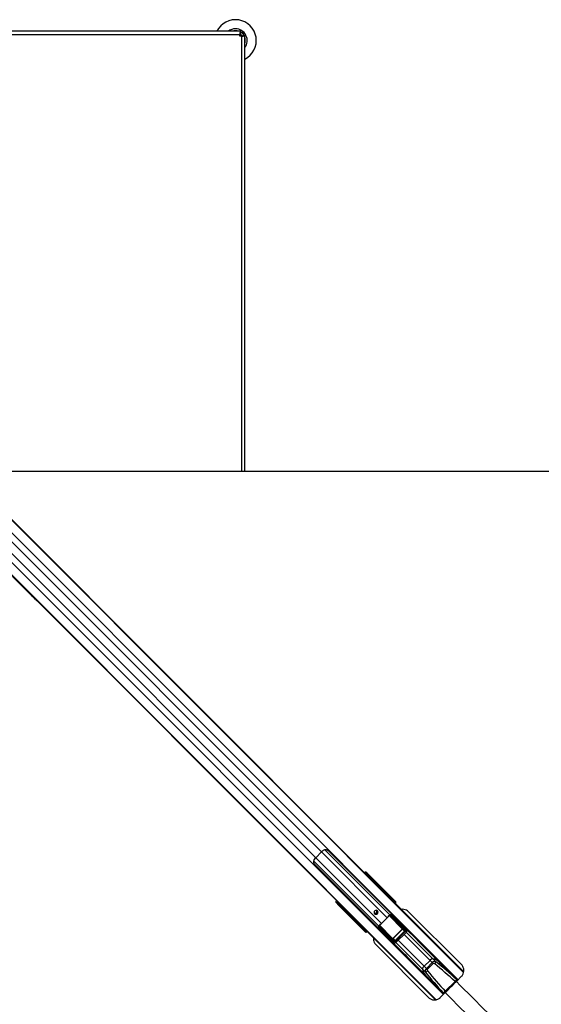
# Model space of a CAD drawing. Header units: millimetres. Extents: x 20 to 19305, y 40 to 15632.
# Tile 83 of 114: x 7142 to 8406, y 13246 to 15632. Entities that reach past the tile are written whole.
import ezdxf

# ---------------------------------------------------------------- set-up
doc = ezdxf.new("R2010")
doc.units = ezdxf.units.MM

msp = doc.modelspace()

# ---------------------------------------------------------------- linework, layer by layer
at = {"color": 7, "linetype": 'Continuous', "lineweight": 25, "ltscale": 2}
for p, q in [((7676.46, 15603.64), (5882.12, 15603.64)), ((7676.46, 15603.64), (7676.46, 15599.64)), ((7681.66, 15603.64), (7676.46, 15603.64)), ((7681.66, 15599.64), (7676.46, 15599.64)), ((7681.66, 15603.64), (7681.66, 15599.64)), ((5883.29, 15595.64), (7675.29, 15595.64)), ((7675.29, 15591.64), (7675.29, 15595.64)), ((7679.29, 15591.64), (7675.29, 15591.64)), ((7683.29, 15598.01), (7687.29, 15598.01)), ((7683.29, 15598.01), (7683.29, 15592.81)), ((7687.29, 15592.81), (7683.29, 15592.81)), ((7687.29, 15598.01), (7687.29, 15592.81)), ((7687.29, 14536.88), (7687.29, 15592.81)), ((7007.89, 14534.92), (7978, 13564.81)), ((6940.01, 14467.04), (7162.14, 14244.91)), ((7162.14, 14244.91), (7167.8, 14239.24)), ((7167.8, 14239.24), (7174.5, 14232.55)), ((7174.5, 14232.55), (7183.64, 14223.41)), ((7183.64, 14223.41), (7915.04, 13492)), ((7873.4, 13615.46), (7859.47, 13601.53)), ((8203.37, 13304.79), (7890.22, 13617.95)), ((7856.98, 13584.71), (8170.14, 13271.56)), ((7978, 13564.81), (7982.31, 13560.5)), ((7980.93, 13566.52), (7983.61, 13563.86)), ((7983.4, 13564.66), (7980.93, 13566.52)), ((7982.31, 13560.5), (7989.82, 13552.99)), ((7984.79, 13560.15), (7983.55, 13561.09)), ((7983.61, 13563.86), (7984.85, 13562.92)), ((8032.48, 13513.23), (7987.04, 13558.67)), ((7988.68, 13559.36), (8051.05, 13496.99)), ((7989.14, 13559.33), (8052.8, 13495.67)), ((7989.82, 13552.99), (7994.99, 13547.82)), ((7993.24, 13549.02), (8004.83, 13536.58)), ((7993.24, 13549.02), (7997.55, 13544.71)), ((7994.99, 13547.82), (8001.02, 13541.8)), ((7997.55, 13544.71), (8004.42, 13537.33)), ((7997.55, 13544.71), (8003.44, 13538.82)), ((8001.02, 13541.8), (8003.17, 13539.64)), ((8003.17, 13539.64), (8218.07, 13324.75)), ((8004.42, 13537.33), (8003.44, 13538.82)), ((8003.44, 13538.82), (8005.59, 13536.67)), ((8006.85, 13534.77), (8005.59, 13536.67)), ((8039.49, 13505.05), (8032.78, 13513.14)), ((8034.17, 13513.17), (8040.86, 13505.09)), ((8041.94, 13504.02), (8037.15, 13510.03)), ((8037.24, 13509.92), (8037.15, 13510.03)), ((8042, 13503.94), (8037.24, 13509.92)), ((8040.16, 13503.67), (8039.26, 13504.57)), ((8041.22, 13502.62), (8040.16, 13503.67)), ((8040.86, 13505.09), (8041.94, 13504.02)), ((8041.17, 13501.64), (8041.68, 13502.15)), ((8042, 13503.94), (8041.94, 13504.02)), ((8047.48, 13496.97), (8042.79, 13502.63)), ((8044.27, 13502.53), (8048.85, 13497.02)), ((7911.07, 13491.32), (7908.41, 13494)), ((7910.27, 13491.53), (7908.41, 13494)), ((7912.01, 13490.08), (7911.07, 13491.32)), ((7913.85, 13491.38), (7914.78, 13490.14)), ((7915.04, 13492), (7919.34, 13487.71)), ((7977.94, 13423.88), (7915.57, 13486.25)), ((7915.6, 13485.79), (7979.26, 13422.13)), ((7916.27, 13487.89), (7961.7, 13442.45)), ((7919.34, 13487.71), (7931.94, 13475.1)), ((7935.63, 13472.31), (7930.77, 13476.83)), ((7930.77, 13476.83), (7937.07, 13470.53)), ((8049.84, 13496.02), (8046.63, 13500.06)), ((8049.91, 13495.95), (8046.7, 13499.98)), ((8046.97, 13496.21), (8047.25, 13496.49)), ((8046.97, 13496.21), (8047.87, 13495.32)), ((8047.25, 13496.49), (8048.15, 13495.6)), ((8048.15, 13495.6), (8047.87, 13495.32)), ((8047.87, 13495.32), (8048.84, 13494.34)), ((8049.12, 13494.62), (8048.15, 13495.6)), ((8048.84, 13494.34), (8049.12, 13494.62)), ((8048.85, 13497.02), (8049.84, 13496.02)), ((8049.31, 13493.88), (8049.59, 13494.16)), ((8049.84, 13496.02), (8049.91, 13495.95)), ((8051.05, 13496.99), (8052.8, 13495.67)), ((7931.94, 13475.1), (7934.1, 13472.95)), ((7934.1, 13472.95), (8149.86, 13257.19)), ((7937.07, 13470.53), (7937.45, 13470.28)), ((8032.62, 13456.24), (8018.69, 13442.31)), ((8074.25, 13425.55), (8039.76, 13460.04)), ((8040.24, 13460.97), (8074.73, 13426.48)), ((8076.93, 13426.49), (8042.23, 13461.11)), ((8044.82, 13461.35), (8078.79, 13427.46)), ((8046.78, 13461.24), (8046.51, 13460.97)), ((8212.78, 13342.48), (8084.54, 13470.72)), ((7969.84, 13434.07), (7961.77, 13440.77)), ((7961.79, 13442.15), (7969.88, 13435.44)), ((7964.9, 13437.78), (7970.91, 13432.99)), ((7964.9, 13437.78), (7965.03, 13437.69)), ((7965.02, 13437.68), (7970.99, 13432.93)), ((7970.91, 13432.99), (7969.84, 13434.07)), ((7970.36, 13435.67), (7971.26, 13434.77)), ((7971.26, 13434.77), (7972.31, 13433.71)), ((7972.3, 13432.14), (7977.96, 13427.45)), ((7977.91, 13426.08), (7972.4, 13430.66)), ((7972.78, 13433.25), (7973.29, 13433.76)), ((8013.09, 13432.47), (8013.28, 13434.72)), ((8047.47, 13396.15), (8013.58, 13430.11)), ((8013.82, 13432.7), (8048.44, 13398)), ((8048.45, 13400.2), (8013.96, 13434.69)), ((8014.89, 13435.17), (8049.38, 13400.68)), ((8060.19, 13447.31), (8074.29, 13433.25)), ((8069.43, 13429.57), (8074.25, 13425.55)), ((8078.79, 13427.46), (8074.29, 13433.25)), ((8079.2, 13427), (8074.74, 13432.73)), ((8106.5, 13400.95), (8074.8, 13432.66)), ((7974.87, 13428.3), (7978.91, 13425.09)), ((7974.95, 13428.23), (7978.98, 13425.02)), ((7978.91, 13425.09), (7977.91, 13426.08)), ((7979.26, 13422.13), (7977.94, 13423.88)), ((7978.44, 13427.68), (7978.72, 13427.96)), ((7979.33, 13426.78), (7978.44, 13427.68)), ((7979.61, 13427.06), (7978.72, 13427.96)), ((7979.61, 13427.06), (7979.33, 13426.78)), ((7979.33, 13426.78), (7980.31, 13425.81)), ((7980.59, 13426.09), (7979.61, 13427.06)), ((7980.31, 13425.81), (7980.59, 13426.09)), ((7980.77, 13425.34), (7981.05, 13425.62)), ((7981.05, 13425.62), (7981.23, 13425.82)), ((8013.96, 13428.42), (8013.69, 13428.15)), ((8027.62, 13414.74), (8041.68, 13400.64)), ((8049.38, 13400.68), (8045.36, 13405.5)), ((8046.6, 13405.65), (8069.28, 13428.33)), ((8046.6, 13405.65), (8046.81, 13405.44)), ((8069.49, 13428.12), (8046.81, 13405.44)), ((8046.81, 13405.44), (8051.12, 13400.27)), ((8051.12, 13400.27), (8074.66, 13423.81)), ((8075.08, 13423.39), (8051.54, 13399.85)), ((8051.59, 13397.75), (8077.18, 13423.34)), ((8053.47, 13395.87), (8079.06, 13421.46)), ((8069.28, 13428.33), (8069.49, 13428.12)), ((8074.66, 13423.81), (8069.49, 13428.12)), ((8074.66, 13423.81), (8075.08, 13423.39)), ((8004.91, 13391.09), (8133.15, 13262.85)), ((8041.68, 13400.64), (8047.47, 13396.15)), ((8042.2, 13400.19), (8047.93, 13395.73)), ((8042.27, 13400.13), (8073.98, 13368.42)), ((8051.12, 13400.27), (8051.54, 13399.85)), ((8159.7, 13347.76), (8120.95, 13386.5)), ((8088.43, 13353.97), (8127.17, 13315.23)), ((8122.08, 13338.46), (8136.47, 13352.85)), ((8127.55, 13332.99), (8122.08, 13338.46)), ((8127.55, 13332.99), (8141.94, 13347.38)), ((8144.19, 13345.12), (8129.81, 13330.74)), ((8141.94, 13347.38), (8136.47, 13352.85)), ((8144.19, 13345.12), (8141.94, 13347.38)), ((8150.87, 13349.51), (8143.66, 13356.72)), ((8202.88, 13304.29), (8157.04, 13350.13)), ((8125.42, 13324.06), (8118.21, 13331.27)), ((8170.64, 13272.05), (8124.8, 13317.89)), ((8129.81, 13330.74), (8127.55, 13332.99)), ((8200.34, 13301.75), (8212.78, 13314.2)), ((8173.55, 13277.83), (8197.1, 13301.38)), ((8161.44, 13262.85), (8173.18, 13274.59))]:
    msp.add_line(p, q, dxfattribs=at)
at = {"color": 8, "linetype": 'Continuous', "lineweight": 25, "ltscale": 2}
for p, q in [((7679.29, 15591.64), (7679.29, 14536.88)), ((7007.11, 14534.14), (8217.74, 13323.51)), ((7007.62, 14534.65), (7993.24, 13549.02)), ((6989.99, 14520.72), (8204.65, 13306.06)), ((6954.21, 14484.94), (8168.87, 13270.28)), ((6940.28, 14467.31), (7930.77, 13476.83)), ((6940.79, 14467.82), (8151.15, 13257.46)), ((7024.53, 14436.48), (7859.47, 13601.53)), ((7038.45, 14450.4), (7873.4, 13615.46)), ((7881.38, 13620.64), (8039.26, 13462.76)), ((7859.47, 13601.53), (8018.69, 13442.31)), ((7873.4, 13615.46), (8032.62, 13456.24)), ((7854.29, 13593.55), (8012.17, 13435.67)), ((7983.67, 13559.14), (7984.79, 13560.15)), ((7987.04, 13558.67), (7985.51, 13557.3)), ((8005.59, 13536.67), (8217.95, 13324.31)), ((8031.16, 13511.65), (8032.48, 13513.23)), ((8032.74, 13513.09), (8031.37, 13511.44)), ((8038.75, 13504.06), (8039.26, 13504.57)), ((8040.16, 13503.67), (8039.65, 13503.16)), ((8040.71, 13502.11), (8041.22, 13502.62)), ((8041.68, 13502.15), (8041.22, 13502.62)), ((8041.39, 13501.42), (8042.52, 13502.78)), ((8042.79, 13502.63), (8041.6, 13501.21)), ((8042.73, 13502.97), (8042.2, 13503.51)), ((7914.78, 13490.14), (7915.79, 13491.26)), ((7917.63, 13489.42), (7916.27, 13487.89)), ((8048.84, 13494.34), (8049.31, 13493.88)), ((8049.12, 13494.62), (8049.59, 13494.16)), ((8049.2, 13493.61), (8049.22, 13493.63)), ((7937.07, 13470.53), (8150.32, 13257.28)), ((8069.19, 13429.11), (8037.12, 13461.18)), ((8037.52, 13461.48), (8069.43, 13429.57)), ((8039.15, 13462.51), (8040.21, 13461.65)), ((7961.7, 13442.45), (7963.28, 13443.77)), ((7963.49, 13443.56), (7961.84, 13442.19)), ((7970.36, 13435.67), (7970.87, 13436.18)), ((7970.99, 13432.92), (7970.91, 13432.99)), ((7971.77, 13435.28), (7971.26, 13434.77)), ((7971.43, 13432.73), (7971.96, 13432.2)), ((7972.15, 13432.41), (7973.51, 13433.54)), ((7973.72, 13433.33), (7972.3, 13432.14)), ((7972.31, 13433.71), (7972.82, 13434.22)), ((7972.78, 13433.25), (7972.31, 13433.71)), ((8011.86, 13432.11), (8013.17, 13431.12)), ((8045.36, 13405.5), (8013.48, 13437.38)), ((8013.81, 13437.75), (8045.82, 13405.74)), ((7978.99, 13425.02), (7978.91, 13425.09)), ((7980.77, 13425.34), (7980.31, 13425.81)), ((7981.05, 13425.62), (7980.59, 13426.09)), ((7981.31, 13425.71), (7981.32, 13425.73)), ((8073.46, 13415.86), (8136.47, 13352.85)), ((8079.06, 13421.46), (8077.18, 13423.34)), ((8078.99, 13421.39), (8143.66, 13356.72)), ((8053.47, 13395.87), (8051.59, 13397.75)), ((8053.54, 13395.94), (8118.21, 13331.27)), ((8059.07, 13401.47), (8122.08, 13338.46)), ((8200.57, 13306.39), (8202.81, 13304.23)), ((8168.54, 13274.36), (8170.7, 13272.12))]:
    msp.add_line(p, q, dxfattribs=at)
at = {"color": 7, "linetype": 'Continuous', "lineweight": 25, "ltscale": 2, "flags": 128}
for points in [[(7677.59, 15591.64), (7677.09, 15592.22), (7675.29, 15593.94)], [(9506.66, 14536.84), (8866.06, 14536.84), (8225.47, 14536.86), (7596.1, 14536.89), (7022.75, 14536.92)], [(8009.25, 13472.75), (8007.71, 13473.75), (8005.87, 13474.06), (8004, 13473.63), (8002.4, 13472.53), (8001.3, 13470.93), (8000.87, 13469.06), (8001.18, 13467.22), (8002.18, 13465.68), (8003.72, 13464.67), (8005.57, 13464.36), (8007.44, 13464.79), (8009.04, 13465.89), (8010.14, 13467.49), (8010.57, 13469.36), (8010.26, 13471.21), (8009.25, 13472.75)], [(8120.95, 13386.5), (8120.95, 13386.5), (8119.24, 13388.16), (8116.64, 13390.62), (8113.59, 13393.53), (8112.04, 13395.04), (8110.57, 13396.49), (8109.23, 13397.85), (8108.06, 13399.06), (8106.43, 13400.83), (8105.89, 13401.51), (8106.5, 13400.95), (8106.5, 13400.95)], [(8081.37, 13361.37), (8081.34, 13361.4), (8078.29, 13364.31), (8075.69, 13366.77), (8073.97, 13368.43), (8073.42, 13369.04), (8074.1, 13368.5), (8075.87, 13366.87), (8077.08, 13365.7), (8078.44, 13364.35), (8079.9, 13362.88), (8081.41, 13361.33), (8084.32, 13358.28), (8086.78, 13355.68), (8088.43, 13353.97), (8088.43, 13353.97)]]:
    msp.add_lwpolyline(points, dxfattribs=at)
at = {"color": 8, "linetype": 'Continuous', "lineweight": 25, "ltscale": 2, "flags": 128}
msp.add_lwpolyline([(7675.53, 15596.9), (7678.28, 15594.63), (7680.53, 15591.92)], dxfattribs=at)
at = {"color": 7, "linetype": 'Continuous', "lineweight": 25, "ltscale": 4}
for centre, radius, start, end in [((7664.83, 15581.18), 50.42, 296.45121, 153.54879), ((7664.83, 15581.18), 28.35, 90, 127.61713), ((7664.83, 15581.18), 23.81, 70.58498, 109.41502), ((7664.83, 15581.18), 28.35, 322.38287, 90), ((7664.83, 15581.18), 23.81, 39.18077, 50.81923), ((7664.83, 15581.18), 19.65, 33.60963, 56.41895), ((7664.83, 15581.18), 23.81, 340.58498, 19.41502), ((7890.88, 13570.04), 44.48, 134.91701, 142.2174), ((7904.9, 13584.05), 44.48, 127.7826, 135.08299), ((7982.16, 13562.5), 1.98, 314.46278, 43.28196), ((7983.41, 13561.56), 1.98, 314.46278, 43.28196), ((7988.47, 13557.59), 1.79, 83.28389, 142.93745), ((7987.59, 13528.39), 18.97, 33.36609, 44.95795), ((7989.75, 13526.23), 18.97, 33.36609, 44.95795), ((8033.02, 13513.92), 0.878, 231.75739, 251.60224), ((8032.99, 13513.9), 0.796, 232.78764, 255.04984), ((8034.25, 13513.3), 0.161, 238.83961, 294.83918), ((8037.23, 13510.18), 0.178, 241.13554, 299.17095), ((8040.2, 13504.37), 0.98, 47.39254, 136.15841), ((8043.06, 13503.46), 0.878, 231.75739, 251.60224), ((8043.8, 13503.78), 1.34, 217.07771, 229.02906), ((8044.37, 13502.73), 0.222, 245.96385, 306.54975), ((7912.43, 13492.77), 1.98, 226.71804, 315.53722), ((7913.37, 13491.52), 1.98, 226.71804, 315.53722), ((7917.34, 13486.46), 1.79, 127.06255, 186.71611), ((8046.72, 13500.28), 0.237, 247.3806, 308.39441), ((8048.19, 13496.29), 0.98, 47.39254, 136.15841), ((7945.34, 13488.52), 18.96, 225.04062, 236.5012), ((7947.51, 13486.37), 18.97, 225.04205, 236.63391), ((8004.43, 13470.2), 3.27, 170.87202, 318.67567), ((8004.34, 13470.59), 5.05, 237.85467, 32.14533), ((8004.7, 13470.48), 3.27, 311.86542, 98.5869), ((7990.86, 13498.05), 59.1, 314.96371, 320.45217), ((8040.54, 13460.69), 1.01, 108.69471, 219.84659), ((8040.86, 13460.06), 1.1, 124.00776, 180.96676), ((8042.16, 13461.4), 1.96, 172.73075, 192.6305), ((8043.7, 13461.05), 1.48, 147.53565, 177.54384), ((8043.51, 13461.23), 0.618, 26.59048, 60.31331), ((7961.03, 13441.94), 0.796, 14.95016, 37.21236), ((7961.01, 13441.91), 0.878, 18.39776, 38.24261), ((7961.63, 13440.68), 0.161, 335.16082, 31.16039), ((7964.75, 13437.7), 0.178, 330.82905, 28.86446), ((7970.56, 13434.73), 0.98, 133.84159, 222.60746), ((7971.15, 13431.13), 1.34, 40.97094, 52.92229), ((7971.47, 13431.87), 0.878, 18.39776, 38.24261), ((7972.2, 13430.57), 0.222, 323.45025, 24.03615), ((8013.88, 13431.23), 1.48, 92.45616, 122.46435), ((8013.7, 13431.42), 0.618, 209.68669, 243.40952), ((8014.24, 13434.39), 1.01, 50.15341, 161.30529), ((8013.53, 13432.77), 1.96, 77.3695, 97.26925), ((8014.87, 13434.07), 1.1, 89.03324, 145.99224), ((7976.88, 13484.07), 59.1, 309.54783, 315.03629), ((8068.88, 13429.56), 0.549, 304.00776, 0.96676), ((7974.65, 13428.21), 0.237, 321.60559, 22.6194), ((7978.64, 13426.75), 0.98, 133.84159, 222.60746), ((8045.37, 13406.05), 0.549, 269.03324, 325.99224), ((8075.35, 13425.57), 1.1, 124.00776, 180.96676), ((8078.75, 13425.27), 2.2, 89.13131, 146.03914), ((8049.66, 13396.18), 2.2, 123.96086, 180.86869), ((8049.36, 13399.58), 1.1, 89.03324, 145.99224), ((8128.28, 13330.49), 10.1, 127.87112, 175.57307), ((8144.44, 13346.65), 10.1, 94.42693, 142.12888), ((8135.46, 13323.33), 34.39, 39.29186, 76.18954), ((8134.48, 13321.2), 36.69, 52.04577, 75.50054), ((8136.83, 13354.55), 14.92, 316.92929, 340.28231), ((8151.84, 13339.63), 34.66, 193.95922, 230.55938), ((8153.73, 13340.45), 36.69, 194.49946, 217.95423), ((8120.38, 13338.1), 14.92, 289.71769, 313.07071), ((8194.39, 13312.36), 1, 45, 117.5424), ((8189.82, 13310.14), 11.39, 309.73358, 340.74156), ((8162.57, 13280.54), 1, 152.4576, 225), ((8164.79, 13285.11), 11.39, 289.25844, 320.26642)]:
    msp.add_arc(centre, radius, start, end, dxfattribs=at)
at = {"color": 8, "linetype": 'Continuous', "lineweight": 25, "ltscale": 4}
for centre, radius, start, end in [((8040.94, 13485.3), 11.74, 41.25076, 45.15531), ((8050.83, 13495.32), 1.68, 82.6449, 139.88631), ((7979.61, 13424.1), 1.68, 130.11369, 187.3551), ((7989.63, 13433.99), 11.74, 224.84469, 228.74924)]:
    msp.add_arc(centre, radius, start, end, dxfattribs=at)
at = {"color": 7, "linetype": 'Continuous', "lineweight": 25, "ltscale": 4}
for centre, major_axis, ratio, start_param, end_param in [((7976.76, 13562.22), (4.24, 4.24), 0.3295798, 0.0460032, 1.1020644), ((7864.87, 13451.67), (-222.39, 222.39), 0.5087356, 4.6425758, 4.712389), ((7869.17, 13447.37), (-222.39, 222.39), 0.5087356, 4.6425758, 4.712389), ((7987.41, 13560.66), (4.33, -4.18), 0.0438581, 1.2020967, 2.7976428), ((7986.13, 13558.81), (1.57, -1.28), 0.2462972, 1.1660183, 2.7615644), ((7987.52, 13560.25), (2.88, -2.79), 0.0438581, 1.2020967, 2.7976428), ((8005.23, 13536.38), (-1.68, 1.76), 0.0656844, 1.3963176, 3.4917197), ((8031.22, 13513.99), (1.41, 1.41), 0.7241758, 4.8869219, 4.9129515), ((8031.55, 13513.66), (1.77, 1.77), 0.5087004, 4.8869219, 4.9129515), ((8092.32, 13452.19), (-70.97, 74.51), 0.0008516, 0.6113881, 0.681222), ((8092.68, 13452.54), (-71.32, 74.15), 0.0006481, 0.6130958, 0.6829297), ((8039.13, 13504.7), (0.354, 0.354), 0.3743577, 4.712389, 6.2482787), ((8039.79, 13504.05), (1.06, 1.06), 0.3524771, 4.712389, 6.2482787), ((8040.86, 13502.97), (1.06, 1.06), 0.3305965, 4.712389, 6.2482787), ((8043.84, 13501.39), (-1.06, 1.62), 0.7727027, 0.0352335, 0.2292342), ((8043.78, 13501.57), (-0.83, 1.22), 0.6768411, 0.031853, 0.2258537), ((8092.32, 13452.19), (-70.97, 74.51), 0.0008516, 0.8281158, 0.8722649), ((8092.68, 13452.54), (-71.32, 74.15), 0.0006481, 0.8298235, 0.8739726), ((7912.71, 13498.17), (4.24, 4.24), 0.3295798, 2.0395283, 3.0955894), ((7914.27, 13487.52), (-4.18, 4.33), 0.0438581, 0.3439498, 1.939496), ((7914.68, 13487.41), (-2.79, 2.88), 0.0438581, 0.3439498, 1.939496), ((7916.12, 13488.8), (-1.28, 1.57), 0.2462972, 0.3800283, 1.9755744), ((8028.18, 13605.14), (-221.5, 221.5), 0.5107684, 1.5707963, 1.6406095), ((8032.47, 13600.85), (-221.5, 221.5), 0.5107684, 1.5707963, 1.6398026), ((8047.12, 13496.63), (0.354, 0.354), 0.3743577, 4.712389, 6.2482787), ((8047.78, 13495.97), (1.06, 1.06), 0.3524771, 4.712389, 6.2482787), ((8048.77, 13494.97), (1.06, 1.06), 0.3305965, 4.712389, 6.2482787), ((8048.15, 13494.21), (3.27, 2.34), 0.932843, 4.8660535, 6.4380058), ((8049.78, 13492.98), (3.69, 1.73), 0.9084912, 5.0290275, 6.6009798), ((7935.83, 13471.9), (1.76, -1.68), 0.0656844, 5.9330583, 8.0305561), ((7979.54, 13508.15), (84.02, -68.6), 0.0107882, 0.7805081, 0.8197113), ((8043.17, 13453.68), (-5.76, 5.76), 0.8205601, 5.5267292, 5.8030992), ((8079.52, 13430.6), (192.03, -191.31), 0.0067039, 4.5402138, 4.6182287), ((7960.94, 13443.71), (1.41, 1.41), 0.7241758, 4.5118264, 4.5378561), ((8022.74, 13382.61), (74.51, -70.97), 0.0008516, 2.4603707, 2.5302045), ((8022.39, 13382.26), (74.15, -71.32), 0.0006481, 2.458663, 2.5284968), ((7961.27, 13443.38), (1.77, 1.77), 0.5087004, 4.5118264, 4.5378561), ((7970.89, 13435.14), (1.06, 1.06), 0.3524771, 3.1764992, 4.712389), ((7970.23, 13435.8), (0.354, 0.354), 0.3743577, 3.1764992, 4.712389), ((7971.96, 13434.07), (1.06, 1.06), 0.3305965, 3.1764992, 4.712389), ((7973.54, 13431.09), (1.62, -1.06), 0.7727027, 2.9123584, 3.1063592), ((7973.36, 13431.15), (1.22, -0.83), 0.6768411, 2.9157389, 3.1097396), ((8022.39, 13382.26), (74.15, -71.32), 0.0006481, 2.2676201, 2.3117691), ((8022.74, 13382.61), (74.51, -70.97), 0.0008516, 2.2693278, 2.3134769), ((8044.33, 13395.41), (-191.31, 192.03), 0.0067039, 4.8065492, 4.8845862), ((7966.78, 13495.39), (-68.6, 84.02), 0.0107882, 2.3218814, 2.3610846), ((8021.25, 13431.76), (-5.76, 5.76), 0.8205601, 0.4800861, 0.7564561), ((8068.82, 13428.77), (0.472, -0.414), 0.7960113, 6.2316645, 7.7727784), ((8068.7, 13428.88), (0.811, -0.731), 0.9160627, 6.2417268, 7.7828408), ((8071.55, 13430.32), (-3.02, 3.58), 0.8534878, 4.6655123, 4.8124468), ((7978.96, 13427.15), (1.06, 1.06), 0.3524771, 3.1764992, 4.712389), ((7980.72, 13426.78), (2.34, 3.27), 0.932843, 2.9867722, 4.5587245), ((7978.31, 13427.81), (0.354, 0.354), 0.3743577, 3.1764992, 4.712389), ((7979.96, 13426.16), (1.06, 1.06), 0.3305965, 3.1764992, 4.712389), ((7981.95, 13425.15), (1.73, 3.69), 0.9084912, 2.8237982, 4.3957505), ((8046.05, 13406.23), (-0.731, 0.811), 0.9160627, 1.6419372, 3.1830512), ((8046.16, 13406.11), (-0.414, 0.472), 0.7960113, 1.6519995, 3.1931135), ((8073.5, 13424.89), (1.2, -1.04), 0.6306565, 6.2304961, 7.7716101), ((8073.27, 13425.12), (1.89, -1.66), 0.7960113, 6.2316645, 7.7727784), ((8075.56, 13425.03), (-1.51, 1.79), 0.8534878, 3.213545, 4.8124468), ((8076.03, 13424.57), (-2.8, 3.2), 0.9399897, 3.200151, 4.7990528), ((8044.61, 13403.38), (3.58, -3.02), 0.8534878, 4.6123311, 4.7592657), ((8050.36, 13398.9), (3.2, -2.8), 0.9399897, 4.6257252, 6.224627), ((8049.9, 13399.37), (1.79, -1.51), 0.8534878, 4.6123311, 6.2112329), ((8049.81, 13401.66), (-1.66, 1.89), 0.7960113, 1.6519995, 3.1931135), ((8050.04, 13401.43), (-1.04, 1.2), 0.6306565, 1.6531679, 3.1942819), ((8146.23, 13343.09), (5.66, 5.66), 0.7578134, 0.2090536, 1.5707963), ((8146.91, 13342.41), (2.71, -2.71), 0.5211931, 1.77985, 3.1415927), ((8056, 13126.68), (303.43, -303.43), 0.5211931, 1.6261864, 1.77985), ((8055.32, 13127.36), (305, -305), 0.5324147, 1.6261864, 1.77985), ((8131.84, 13328.7), (5.66, 5.66), 0.7578134, 1.5707963, 2.932539), ((8347.57, 13419.61), (305, -305), 0.5324147, 4.5033353, 4.6569989), ((8132.52, 13328.02), (2.71, -2.71), 0.5211931, 3.1415927, 4.5033353), ((8348.25, 13418.93), (303.43, -303.43), 0.5211931, 4.5033353, 4.6569989)]:
    msp.add_ellipse(centre, major_axis=major_axis, ratio=ratio, start_param=start_param, end_param=end_param, dxfattribs=at)
at = {"color": 8, "linetype": 'Continuous', "lineweight": 25, "ltscale": 4}
for centre, major_axis, ratio, start_param, end_param in [((7979.43, 13559.55), (4.24, 4.24), 0.3295099, 0.0458673, 1.1028005), ((7980.77, 13558.22), (2.83, 2.83), 0.3295798, 0.0460032, 0.8278434), ((7915.38, 13495.5), (4.24, 4.24), 0.3295099, 2.0387921, 3.0957254), ((7916.71, 13494.16), (2.83, 2.83), 0.3295798, 2.3137493, 3.0955894), ((8046.84, 13496.34), (0.354, 0.354), 0.3743577, 4.158029, 4.712389), ((8047.9, 13494.95), (1.85, 0.86), 0.9084912, 5.0290275, 5.3492624), ((8062.17, 13440.72), (-28.45, 34.84), 0.0109144, 0.8684522, 0.9282339), ((8034.21, 13412.76), (34.84, -28.45), 0.0109144, 2.2133587, 2.2731404), ((7978.59, 13428.09), (0.354, 0.354), 0.3743577, 4.712389, 5.266749), ((7979.98, 13427.03), (0.86, 1.85), 0.9084912, 4.074793, 4.3957505)]:
    msp.add_ellipse(centre, major_axis=major_axis, ratio=ratio, start_param=start_param, end_param=end_param, dxfattribs=at)
at = {"color": 7, "linetype": 'Continuous', "lineweight": 25, "ltscale": 2}
for points, knots in [([(7676.46, 15603.64), (7676.42, 15603.53), (7676.35, 15603.36), (7676.09, 15602.36), (7675.87, 15601.34), (7675.66, 15600.07), (7675.4, 15598.22), (7675.33, 15596.66), (7675.29, 15595.64)], [0, 0, 0, 0, 0.2411651, 0.3695163, 0.5, 0.6304837, 0.7588349, 1, 1, 1, 1]), ([(7676.46, 15599.64), (7676.45, 15599.63), (7676.43, 15599.6), (7676.23, 15599.29), (7675.87, 15598.55), (7675.52, 15597.41), (7675.32, 15596.4), (7675.3, 15595.89), (7675.29, 15595.64)], [0, 0, 0, 0, 0.1166597, 0.2403658, 0.5, 0.7596342, 0.8833403, 1, 1, 1, 1]), ([(7675.29, 15594.82), (7675.66, 15594.18), (7676.15, 15593.33), (7676.67, 15592.43), (7676.79, 15592.21)], [0, 0, 0, 0, 0.75493639, 1, 1, 1, 1]), ([(7679.29, 15591.64), (7679.54, 15591.65), (7680.05, 15591.68), (7681.06, 15591.87), (7682.2, 15592.23), (7682.94, 15592.58), (7683.25, 15592.78), (7683.28, 15592.8), (7683.29, 15592.81)], [0, 0, 0, 0, 0.1166597, 0.2403658, 0.5, 0.7596342, 0.8833403, 1, 1, 1, 1]), ([(7679.29, 15591.64), (7680.31, 15591.68), (7681.87, 15591.75), (7683.72, 15592.01), (7684.99, 15592.23), (7686.01, 15592.44), (7687.01, 15592.7), (7687.18, 15592.77), (7687.29, 15592.81)], [0, 0, 0, 0, 0.24116507, 0.36951634, 0.5, 0.63048366, 0.75883493, 1, 1, 1, 1]), ([(7183.64, 14223.41), (7183.69, 14223.36), (7183.74, 14223.31), (7183.8, 14223.25), (7183.83, 14223.22), (7183.92, 14223.13), (7184.13, 14222.95), (7184.07, 14223.08), (7183.28, 14224.01), (7181.72, 14225.69), (7178.96, 14228.5), (7175.12, 14232.25), (7171.13, 14236.17), (7167.5, 14239.77), (7164.74, 14242.59), (7162.36, 14245.06), (7161.09, 14246.44), (7160.44, 14247.13)], [0, 0, 0, 0, 0.0128243, 0.0160293, 0.0176317, 0.0240423, 0.0497305, 0.1190583, 0.1883106, 0.2569438, 0.3409778, 0.4760744, 0.611696, 0.7174469, 0.8271337, 0.9131092, 1, 1, 1, 1]), ([(7160.44, 14247.13), (7161.5, 14245.97), (7163.61, 14243.66), (7167.03, 14240.15), (7169.75, 14237.41), (7171.25, 14235.91), (7172.13, 14235.03), (7172.59, 14234.57), (7172.82, 14234.35)], [0, 0, 0, 0, 0.3256755, 0.6503388, 0.8229054, 0.9110502, 0.955444, 1, 1, 1, 1]), ([(7172.82, 14234.35), (7171.06, 14236.08), (7167.49, 14239.6), (7163.94, 14243.12), (7162.14, 14244.91)], [0, 0, 0, 0, 0.49391989, 1, 1, 1, 1]), ([(7167.8, 14239.24), (7169.28, 14237.77), (7171.66, 14235.39), (7173.72, 14233.33), (7174.5, 14232.55)], [0, 0, 0, 0, 0.6208846, 1, 1, 1, 1]), ([(7180.94, 14226.16), (7180.91, 14226.19), (7180.84, 14226.25), (7180.79, 14226.3), (7180.79, 14226.29), (7180.89, 14226.18), (7181.15, 14225.91), (7181.48, 14225.58), (7181.77, 14225.29), (7181.93, 14225.13), (7182.07, 14224.99), (7182.13, 14224.93), (7182.16, 14224.91)], [0, 0, 0, 0, 0.0544091, 0.1088312, 0.182979, 0.3048167, 0.5225509, 0.7536074, 0.8287429, 0.9044718, 0.9590243, 1, 1, 1, 1]), ([(7182.16, 14224.91), (7182.19, 14224.88), (7182.25, 14224.82), (7182.31, 14224.77), (7182.31, 14224.77), (7182.21, 14224.88), (7181.96, 14225.14), (7181.63, 14225.48), (7181.35, 14225.76), (7181.18, 14225.93), (7181.03, 14226.07), (7180.97, 14226.13), (7180.94, 14226.16)], [0, 0, 0, 0, 0.05405893, 0.10813661, 0.18148977, 0.3019771, 0.51846115, 0.74882012, 0.82455459, 0.90087491, 0.9552344, 1, 1, 1, 1]), ([(7890.22, 13617.95), (7889.83, 13618.29), (7888.94, 13619.08), (7886.79, 13620.2), (7883.95, 13620.94), (7880.56, 13620.88), (7878.6, 13619.76), (7877.64, 13619.21)], [0, 0, 0, 0, 0.1096269, 0.2567278, 0.4997884, 0.7551779, 1, 1, 1, 1]), ([(7855.72, 13597.29), (7855.23, 13596.46), (7854.25, 13594.82), (7853.95, 13591.77), (7854.42, 13589.02), (7855.41, 13586.78), (7856.28, 13585.46), (7856.81, 13584.9), (7856.98, 13584.71)], [0, 0, 0, 0, 0.2129283, 0.4246049, 0.6767712, 0.8300264, 0.9444848, 1, 1, 1, 1]), ([(7989.82, 13552.99), (7990.04, 13552.77), (7990.49, 13552.32), (7991.4, 13551.39), (7992.37, 13550.4), (7993.33, 13549.45), (7994.14, 13548.64), (7994.73, 13548.07), (7994.98, 13547.83), (7994.99, 13547.83), (7994.99, 13547.82)], [0, 0, 0, 0, 0.1335987, 0.2671966, 0.4008119, 0.5344211, 0.6680123, 0.8016105, 0.9352267, 1, 1, 1, 1]), ([(8032.51, 13513.27), (8032.52, 13513.29), (8032.62, 13513.41), (8032.83, 13513.58), (8033.16, 13513.7), (8033.48, 13513.69), (8033.79, 13513.58), (8034.07, 13513.39), (8034.23, 13513.24), (8034.32, 13513.16)], [0, 0, 0, 0, 0.0324038, 0.2220781, 0.3811988, 0.5433613, 0.6728153, 0.8347469, 1, 1, 1, 1]), ([(8034.17, 13513.17), (8034.11, 13513.22), (8034.01, 13513.33), (8033.85, 13513.43), (8033.72, 13513.49), (8033.63, 13513.52), (8033.48, 13513.54), (8033.29, 13513.52), (8033.04, 13513.4), (8032.87, 13513.26), (8032.8, 13513.15), (8032.78, 13513.14)], [0, 0, 0, 0, 0.16551111, 0.28358534, 0.31493155, 0.41350531, 0.43337327, 0.5928838, 0.76041904, 0.96517182, 1, 1, 1, 1]), ([(8041.68, 13502.15), (8041.75, 13502.23), (8041.95, 13502.44), (8042.16, 13502.79), (8042.25, 13503.21), (8042.21, 13503.61), (8042.08, 13503.83), (8042, 13503.94)], [0, 0, 0, 0, 0.1526816, 0.4213754, 0.6263891, 0.8018835, 1, 1, 1, 1]), ([(8042.73, 13502.97), (8042.84, 13503.03), (8043.05, 13503.15), (8043.42, 13503.17), (8043.79, 13503.08), (8044.17, 13502.87), (8044.38, 13502.67), (8044.5, 13502.56)], [0, 0, 0, 0, 0.1837229, 0.3577538, 0.5459259, 0.7461896, 1, 1, 1, 1]), ([(8044.27, 13502.53), (8044.19, 13502.62), (8044.04, 13502.76), (8043.75, 13502.92), (8043.46, 13502.97), (8043.17, 13502.92), (8043.01, 13502.82), (8042.92, 13502.77)], [0, 0, 0, 0, 0.26169486, 0.45475767, 0.63423186, 0.80785031, 1, 1, 1, 1]), ([(8049.1, 13493.71), (8049.14, 13493.73), (8049.21, 13493.78), (8049.27, 13493.84), (8049.31, 13493.88)], [0, 0, 0, 0, 0.4679841, 1, 1, 1, 1]), ([(8049.59, 13494.16), (8049.66, 13494.23), (8049.86, 13494.45), (8050.06, 13494.8), (8050.16, 13495.22), (8050.12, 13495.61), (8049.98, 13495.83), (8049.91, 13495.95)], [0, 0, 0, 0, 0.1526816, 0.4213754, 0.6263891, 0.8018835, 1, 1, 1, 1]), ([(8084.54, 13470.72), (8082.92, 13472.09), (8079.66, 13474.83), (8073.36, 13476.58), (8068.74, 13476.9), (8066.72, 13476.21), (8066.63, 13476.18)], [0, 0, 0, 0, 0.3358615, 0.6728418, 0.9857187, 1, 1, 1, 1]), ([(8039.26, 13462.76), (8038.53, 13462.31), (8037.52, 13461.68), (8036.67, 13460.7), (8036.43, 13460.42)], [0, 0, 0, 0, 0.720131, 1, 1, 1, 1]), ([(8047.71, 13460.46), (8047.7, 13460.46), (8047.27, 13460.89), (8046.07, 13461.9), (8044.03, 13462.95), (8041.9, 13463.33), (8040.32, 13463.21), (8039.59, 13462.9), (8039.26, 13462.76)], [0, 0, 0, 0, 0.0026713, 0.1953579, 0.507159, 0.7219581, 0.8748674, 1, 1, 1, 1]), ([(8040.21, 13461.65), (8040.62, 13461.73), (8041.36, 13461.87), (8042.11, 13461.85), (8042.46, 13461.84)], [0, 0, 0, 0, 0.544713, 1, 1, 1, 1]), ([(8044.06, 13461.5), (8043.95, 13461.49), (8043.73, 13461.45), (8043.2, 13461.35), (8042.68, 13461.23), (8042.32, 13461.14), (8042.23, 13461.11)], [0, 0, 0, 0, 0.2055736, 0.4344383, 0.8552633, 1, 1, 1, 1]), ([(8042.46, 13461.84), (8042.73, 13461.83), (8043.11, 13461.81), (8043.57, 13461.77), (8043.74, 13461.77), (8043.81, 13461.76)], [0, 0, 0, 0, 0.5927869, 0.8158087, 1, 1, 1, 1]), ([(8044.82, 13461.35), (8044.81, 13461.35), (8044.7, 13461.45), (8044.41, 13461.66), (8044.03, 13461.73), (8043.81, 13461.76)], [0, 0, 0, 0, 0.0107069, 0.4125943, 1, 1, 1, 1]), ([(8044.82, 13461.35), (8044.81, 13461.35), (8044.74, 13461.41), (8044.53, 13461.53), (8044.24, 13461.51), (8044.06, 13461.5)], [0, 0, 0, 0, 0.0107069, 0.4125955, 1, 1, 1, 1]), ([(7961.77, 13440.61), (7961.69, 13440.7), (7961.54, 13440.85), (7961.36, 13441.12), (7961.25, 13441.42), (7961.23, 13441.74), (7961.3, 13441.98), (7961.43, 13442.22), (7961.56, 13442.33), (7961.66, 13442.42)], [0, 0, 0, 0, 0.1677551, 0.3094261, 0.4421052, 0.5973632, 0.7692312, 0.8002226, 1, 1, 1, 1]), ([(7961.79, 13442.15), (7961.71, 13442.07), (7961.53, 13441.91), (7961.4, 13441.64), (7961.39, 13441.38), (7961.43, 13441.22), (7961.49, 13441.1), (7961.54, 13441.02), (7961.64, 13440.89), (7961.7, 13440.83), (7961.77, 13440.77)], [0, 0, 0, 0, 0.2158633, 0.4289558, 0.5802581, 0.6862162, 0.7010964, 0.8134316, 0.8319841, 1, 1, 1, 1]), ([(7970.99, 13432.93), (7971.11, 13432.85), (7971.31, 13432.73), (7971.65, 13432.68), (7971.94, 13432.72), (7972.25, 13432.84), (7972.53, 13433.01), (7972.7, 13433.18), (7972.78, 13433.25)], [0, 0, 0, 0, 0.19957942, 0.35130737, 0.49431587, 0.64618022, 0.85222949, 1, 1, 1, 1]), ([(7972.37, 13430.43), (7972.29, 13430.52), (7972.12, 13430.69), (7971.9, 13431.03), (7971.76, 13431.42), (7971.77, 13431.84), (7971.89, 13432.08), (7971.96, 13432.2)], [0, 0, 0, 0, 0.1896653, 0.387972, 0.5975579, 0.804387, 1, 1, 1, 1]), ([(7972.16, 13432.01), (7972.1, 13431.92), (7972, 13431.75), (7971.97, 13431.54), (7971.98, 13431.35), (7972.01, 13431.22), (7972.09, 13431.03), (7972.21, 13430.84), (7972.34, 13430.72), (7972.4, 13430.66)], [0, 0, 0, 0, 0.204018, 0.3683635, 0.408955, 0.5625699, 0.6085277, 0.8027053, 1, 1, 1, 1]), ([(8012.17, 13435.67), (8012.03, 13435.34), (8011.72, 13434.61), (8011.6, 13433.03), (8011.99, 13430.9), (8013.03, 13428.86), (8014.04, 13427.66), (8014.47, 13427.23), (8014.47, 13427.22)], [0, 0, 0, 0, 0.1251326, 0.2780419, 0.492841, 0.8046421, 0.9973287, 1, 1, 1, 1]), ([(8014.51, 13438.5), (8013.83, 13437.86), (8012.9, 13436.97), (8012.33, 13435.95), (8012.17, 13435.67)], [0, 0, 0, 0, 0.7198695, 1, 1, 1, 1]), ([(8013.17, 13431.12), (8013.16, 13431.19), (8013.16, 13431.36), (8013.12, 13431.82), (8013.1, 13432.2), (8013.09, 13432.47)], [0, 0, 0, 0, 0.1841913, 0.40721306, 1, 1, 1, 1]), ([(8013.58, 13430.11), (8013.58, 13430.12), (8013.48, 13430.23), (8013.27, 13430.53), (8013.2, 13430.9), (8013.17, 13431.12)], [0, 0, 0, 0, 0.0107059, 0.4231481, 1, 1, 1, 1]), ([(8013.58, 13430.11), (8013.58, 13430.12), (8013.52, 13430.19), (8013.4, 13430.4), (8013.42, 13430.7), (8013.43, 13430.87)], [0, 0, 0, 0, 0.010706, 0.4231493, 1, 1, 1, 1]), ([(8013.82, 13432.7), (8013.75, 13432.43), (8013.65, 13432.06), (8013.55, 13431.56), (8013.48, 13431.2), (8013.44, 13430.98), (8013.43, 13430.87)], [0, 0, 0, 0, 0.4255346, 0.5656144, 0.7944513, 1, 1, 1, 1]), ([(7978.98, 13425.02), (7979.1, 13424.95), (7979.3, 13424.82), (7979.64, 13424.78), (7979.94, 13424.81), (7980.24, 13424.93), (7980.52, 13425.11), (7980.7, 13425.27), (7980.77, 13425.34)], [0, 0, 0, 0, 0.1995794, 0.3513074, 0.4943159, 0.6461802, 0.8522295, 1, 1, 1, 1]), ([(7999.26, 13407.78), (7999.17, 13405.82), (7998.97, 13401.87), (8000.96, 13395.87), (8003.54, 13392.76), (8004.91, 13391.09)], [0, 0, 0, 0, 0.3140447, 0.6332645, 1, 1, 1, 1]), ([(8106.5, 13400.95), (8106.99, 13400.45), (8107.97, 13399.45), (8110.53, 13396.73), (8112.54, 13394.61), (8113.55, 13393.57), (8113.56, 13393.56)], [0, 0, 0, 0, 0.3346574, 0.6673089, 0.9968828, 1, 1, 1, 1]), ([(8212.78, 13314.2), (8213.59, 13315.1), (8215.21, 13316.9), (8217.5, 13321.04), (8218.71, 13325.65), (8218.64, 13330.41), (8217.92, 13334.1), (8216.47, 13337.65), (8214.67, 13340.47), (8213.27, 13341.96), (8212.78, 13342.48)], [0, 0, 0, 0, 0.111634, 0.2233339, 0.4451896, 0.5656417, 0.6860843, 0.8099139, 0.9336742, 1, 1, 1, 1]), ([(8173.18, 13274.59), (8175.29, 13276.7), (8179.57, 13280.99), (8186.4, 13287.81), (8193.46, 13294.87), (8198.02, 13299.43), (8200.34, 13301.75)], [0, 0, 0, 0, 0.23888, 0.4846364, 0.7381427, 1, 1, 1, 1]), ([(8133.15, 13262.85), (8134.07, 13262.04), (8135.89, 13260.4), (8140.08, 13258.09), (8144.77, 13256.9), (8149.6, 13257.01), (8153.32, 13257.79), (8156.87, 13259.3), (8159.58, 13261.09), (8160.99, 13262.43), (8161.44, 13262.85)], [0, 0, 0, 0, 0.1137423, 0.2275484, 0.4536506, 0.5755272, 0.6973834, 0.820633, 0.9438023, 1, 1, 1, 1])]:
    msp.add_open_spline(points, degree=3, knots=knots, dxfattribs=at)
at = {"color": 8, "linetype": 'Continuous', "lineweight": 25, "ltscale": 2}
for points, knots in [([(8037.32, 13510.03), (8037.36, 13509.98), (8037.6, 13509.72), (8037.84, 13509.4), (8037.93, 13509.09), (8037.94, 13509.04)], [0, 0, 0, 0, 0.160783, 0.8477094, 1, 1, 1, 1]), ([(8046.87, 13500.09), (8046.91, 13500.04), (8047.15, 13499.78), (8047.4, 13499.41), (8047.5, 13499.04), (8047.52, 13498.94)], [0, 0, 0, 0, 0.1385006, 0.7576606, 1, 1, 1, 1]), ([(8043.81, 13461.76), (8043.59, 13462.06), (8043.25, 13462.5), (8042.93, 13462.93), (8042.82, 13463.07)], [0, 0, 0, 0, 0.6758429, 1, 1, 1, 1]), ([(7965.82, 13437.05), (7965.69, 13437.09), (7965.36, 13437.2), (7965.07, 13437.46), (7964.9, 13437.61)], [0, 0, 0, 0, 0.4000337, 1, 1, 1, 1]), ([(8013.28, 13434.72), (8013.12, 13434.91), (8012.83, 13435.27), (8012.55, 13435.62), (8012.42, 13435.78)], [0, 0, 0, 0, 0.5543522, 1, 1, 1, 1]), ([(7975.97, 13427.42), (7975.77, 13427.48), (7975.36, 13427.62), (7975.01, 13427.91), (7974.84, 13428.06)], [0, 0, 0, 0, 0.4930177, 1, 1, 1, 1]), ([(8197.1, 13301.38), (8197.62, 13300.92), (8198.13, 13300.46), (8198.59, 13300.01), (8198.59, 13300)], [0, 0, 0, 0, 0.9917979, 1, 1, 1, 1]), ([(8200.34, 13301.75), (8301.9, 13199.9), (8505.02, 12996.2), (8774.36, 12725.69), (8941.5, 12556.6), (9007.61, 12489.71)], [0, 0, 0, 0, 0.3767289, 0.7534584, 1, 1, 1, 1]), ([(8983.75, 12468.78), (8917.35, 12534.4), (8748.75, 12701.05), (8478.73, 12969.91), (8275.03, 13173.03), (8173.18, 13274.59)], [0, 0, 0, 0, 0.2451747, 0.6225869, 1, 1, 1, 1]), ([(8173.55, 13277.83), (8174.01, 13277.31), (8174.47, 13276.8), (8174.92, 13276.34), (8174.93, 13276.34)], [0, 0, 0, 0, 0.9917979, 1, 1, 1, 1])]:
    msp.add_open_spline(points, degree=3, knots=knots, dxfattribs=at)

doc.saveas('drawing.dxf')
